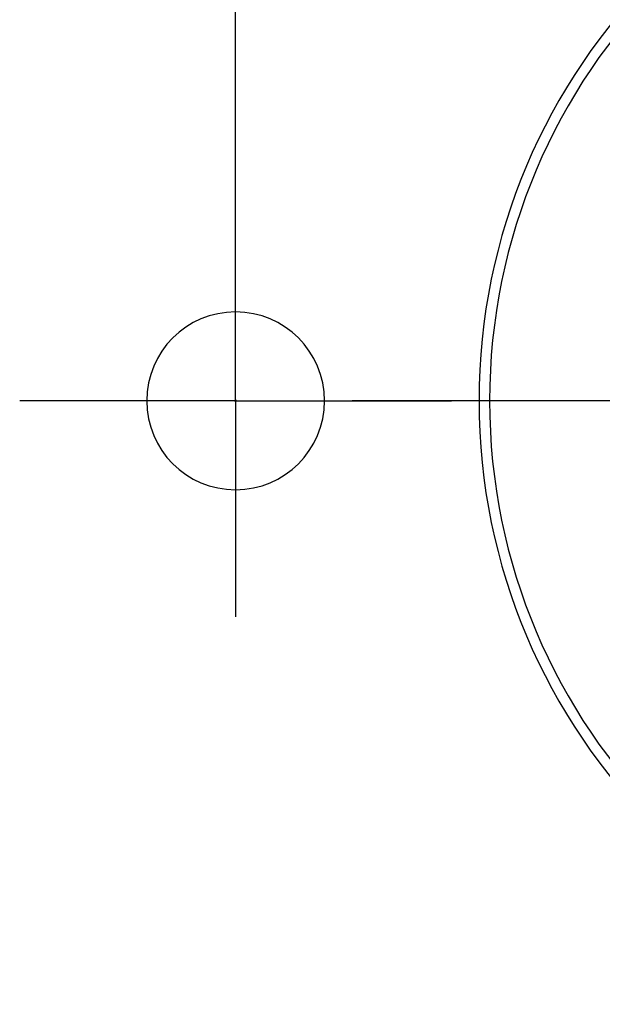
# Model space of a CAD drawing. Header units: millimetres. Extents: x 5 to 418, y 2 to 292.
# Tile 3 of 24: x 90 to 97, y 154 to 166. Entities that reach past the tile are written whole.
import ezdxf

# ---------------------------------------------------------------- set-up
doc = ezdxf.new("R2010")
doc.units = ezdxf.units.MM
doc.layers.add('SLD-0', color=7, linetype='Continuous')
doc.styles.add('SLDTEXTSTYLE0', font='TXT', dxfattribs={"width": 0.605})
doc.dimstyles.new('SLDDIMSTYLE0', dxfattribs={"dimtxt": 3.5, "dimasz": 3.302, "dimexe": 0, "dimexo": 0.0625, "dimgap": 0.875, "dimtad": 1, "dimlfac": 2, "dimrnd": 1e-09, "dimzin": 12, "dimdsep": 46, "dimtxsty": 'SLDTEXTSTYLE0', "dimsah": 1, "dimcen": 0.09, "dimadec": 0, "dimazin": 3, "dimtfac": 1, "dimtofl": 0, "dimtmove": 0, "dimatfit": 3, "dimfxl": 1, "dimfrac": 2, "dimtolj": 1, "dimtzin": 12, "dimarcsym": 0})

# ---------------------------------------------------------------- blocks, each defined once
blk = doc.blocks.new('_D_5')
at = {"layer": 'SLD-0', "color": 7}
for p, q in [((92.558, 163.598), (92.558, 176.725)), ((112.558, 163.598), (112.558, 176.725)), ((92.558, 175.725), (112.558, 175.725))]:
    blk.add_line(p, q, dxfattribs=at)
for points in [[(92.558, 175.725), (95.86, 175.217), (95.86, 176.233)], [(112.558, 175.725), (109.256, 176.233), (109.256, 175.217)]]:
    blk.add_solid(points, dxfattribs=at)
at = {"layer": 'SLD-0', "color": 7, "insert": (99.885, 180.237), "char_height": 3.5, "attachment_point": 1, "style": 'SLDTEXTSTYLE0'}
blk.add_mtext('40', dxfattribs=at)
blk = doc.blocks.new('SW_CENTERMARKSYMBOL_0')
at = {"layer": 'SLD-0', "color": 0}
for p, q in [((0, 1.5), (0, 2.55)), ((0, 0), (0, 1.5)), ((-1.5, 0), (-2.55, 0)), ((0, 0), (-1.5, 0)), ((0, 0), (0, -1.5)), ((0, 0), (1.5, 0)), ((1.5, 0), (2.55, 0)), ((0, -1.5), (0, -2.55))]:
    blk.add_line(p, q, dxfattribs=at)
blk = doc.blocks.new('SW_CENTERMARKSYMBOL_2')
at = {"layer": 'SLD-0', "color": 0}
blk.add_line((-3, 0), (-8.625, 0), dxfattribs=at)

msp = doc.modelspace()

# ---------------------------------------------------------------- linework, layer by layer
at = {"color": 7, "linetype": 'Continuous', "lineweight": 18}
for p, q in [((92.5498, 161.0484), (91.5084, 161.0484)), ((92.567, 161.0484), (93.6084, 161.0484))]:
    msp.add_line(p, q, dxfattribs=at)
at = {"color": 7, "linetype": 'Continuous', "lineweight": 25}
for centre, radius, start, end in [((102.5584, 161.0484), 7.125, 0, 180), ((102.5584, 161.0484), 7, 0, 180), ((92.5584, 161.0484), 1.05, 0, 180), ((92.5584, 161.0484), 1.05, 180, 0), ((92.5584, 161.0484), 0.0086, 0, 180), ((92.5584, 161.0484), 0.0086, 180, 0), ((102.5584, 161.0484), 7.125, 180, 0), ((102.5584, 161.0484), 7, 180, 0)]:
    msp.add_arc(centre, radius, start, end, dxfattribs=at)

# ---------------------------------------------------------------- block references
at = {"layer": 'SLD-0', "color": 7}
for name, p in [('SW_CENTERMARKSYMBOL_2', (102.5584, 161.0484)), ('SW_CENTERMARKSYMBOL_0', (92.5584, 161.0484))]:
    msp.add_blockref(name, p, dxfattribs=at)

# ---------------------------------------------------------------- dimensions: what is measured, and where the dimension line sits
dim = msp.add_linear_dim(base=(112.5584, 175.7255), p1=(92.5584, 163.5984), p2=(112.5584, 163.5984), dimstyle='SLDDIMSTYLE0', dxfattribs=at)
dim.commit()
dim.dimension.update_dxf_attribs({"geometry": '_D_5', "text_midpoint": (102.5584, 175.7255), "dimtype": 160})

doc.saveas('drawing.dxf')
